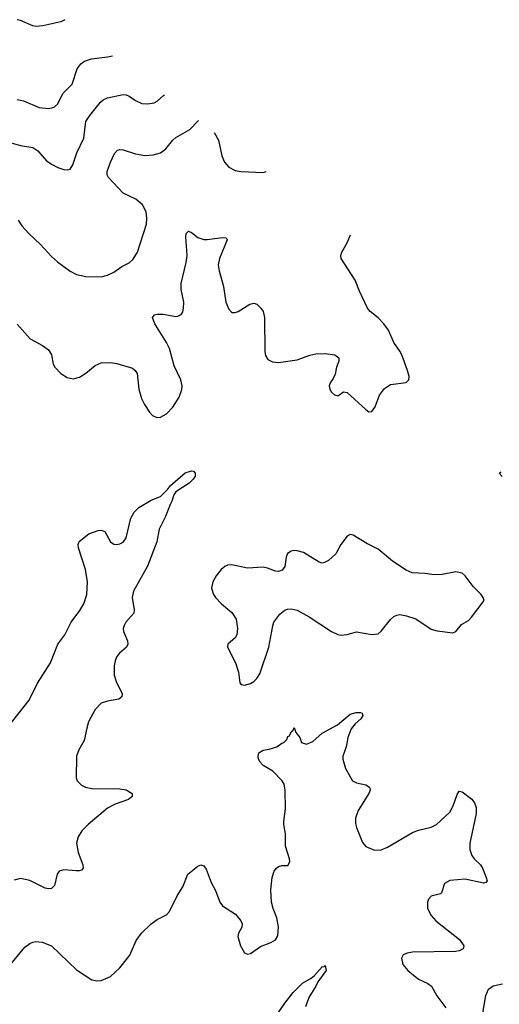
# Model space of a CAD drawing. Header units: inches. Extents: x 990586 to 1117858, y 769490 to 892071.
# Tile 144 of 248: x 1103826 to 1106909, y 803613 to 809946. Entities that reach past the tile are written whole.
import ezdxf

# ---------------------------------------------------------------- set-up
doc = ezdxf.new("R2010")
doc.units = ezdxf.units.IN
doc.header["$MEASUREMENT"] = 0
doc.layers.add('B1800', color=7, linetype='Continuous')

msp = doc.modelspace()

# ---------------------------------------------------------------- linework, layer by layer
at = {"layer": 'B1800', "color": 6}
for points, elevation in [([(1104115.3, 809943.7), (1104090, 809932.4), (1103973.8, 809906.2), (1103930, 809902.4), (1103910, 809905.5), (1103830, 809939.8), (1103810, 809945.6)], 3200), ([(1103810, 809432.4), (1103850, 809423.6), (1103950, 809381.5), (1104010, 809375.4), (1104039.6, 809380.4), (1104050, 809384.3), (1104070, 809404.9), (1104103.8, 809470), (1104163.3, 809530), (1104194.3, 809630), (1104218.9, 809661.1), (1104241.6, 809678.4), (1104286.8, 809693.2), (1104390, 809706.3), (1104421.5, 809713.5)], 3200), ([(1103770, 809153.3), (1103830, 809136.5), (1103910, 809122.7), (1103942.9, 809102.9), (1103998.9, 809038.9), (1104034, 809014), (1104070, 808994.6), (1104110, 808981.2), (1104130, 808979.6), (1104150, 808984.8), (1104168.1, 809011.9), (1104193, 809090), (1104237, 809183), (1104251.9, 809290), (1104276.5, 809330), (1104345.5, 809414.5), (1104363.2, 809430), (1104390, 809443), (1104490, 809465), (1104510, 809462.5), (1104530, 809453.7), (1104570, 809425.7), (1104610, 809407.6), (1104650, 809404.2), (1104690, 809411), (1104710, 809421.5), (1104750, 809457.8), (1104756, 809461.9)], 3100), ([(1103816.2, 808656.2), (1103840.1, 808620.1), (1103884.8, 808570), (1103960.5, 808500.5), (1104030, 808422.5), (1104067.9, 808387.9), (1104150, 808328.3), (1104190, 808306.4), (1104250, 808295), (1104350, 808292.1), (1104390, 808302.9), (1104430, 808320.9), (1104481.9, 808358.1), (1104530, 808382.8), (1104554.8, 808405.2), (1104582.1, 808450), (1104641.6, 808630), (1104643.8, 808670), (1104638.1, 808710), (1104614.2, 808754.2), (1104571.5, 808791.5), (1104489.9, 808830), (1104395.9, 808930), (1104387.8, 808947.8), (1104387.1, 808970), (1104408.5, 809030), (1104435.7, 809084.3), (1104453.9, 809106.1), (1104470, 809111.9), (1104490, 809109.2), (1104570, 809083.8), (1104630, 809073.1), (1104684, 809076), (1104729.9, 809090.1), (1104765.9, 809114.1), (1104809.2, 809170), (1104830, 809187.3), (1104919.9, 809240.1), (1104975.5, 809296.9)], 3000), ([(1105076.7, 809220.8), (1105103, 809170), (1105124.4, 809070), (1105142.2, 809030), (1105170, 808997.7), (1105210, 808975.1), (1105248.8, 808968.8), (1105390, 808962.8), (1105410, 808970.2)], 3000), ([(1103810, 807987.5), (1103893.4, 807893.4), (1103972.7, 807850), (1104010, 807821.6), (1104030.6, 807790), (1104039.8, 807730), (1104050.6, 807710.6), (1104090, 807670.2), (1104130, 807644.6), (1104170, 807636.2), (1104210, 807646), (1104250, 807671.9), (1104310, 807722), (1104350, 807738.6), (1104410, 807740.6), (1104450, 807735.6), (1104550, 807703.7), (1104568.4, 807690), (1104579.8, 807670), (1104592.4, 807570), (1104609.4, 807510), (1104627.1, 807470), (1104660.7, 807420.7), (1104680.3, 807400.3), (1104708.2, 807388.2), (1104730, 807389.2), (1104770, 807410.1), (1104810, 807453), (1104850, 807517.1), (1104867.4, 807567.4), (1104870.6, 807590.6), (1104861.7, 807630), (1104818.9, 807718.9), (1104789.6, 807830), (1104769.9, 807870), (1104694.1, 807990), (1104679, 808030), (1104693.2, 808046.8), (1104710, 808052.2), (1104748.8, 808051.2), (1104830, 808036.3), (1104842, 808038), (1104863, 808050), (1104873.4, 808066.6), (1104879.6, 808090), (1104881.3, 808130), (1104864.2, 808210), (1104863.9, 808250), (1104896.5, 808383.5), (1104901.8, 808430), (1104893.5, 808550), (1104896.8, 808570), (1104910, 808585), (1104930, 808576.4), (1104970, 808545.8), (1105010, 808532.5), (1105031.6, 808531.6), (1105130, 808544.1), (1105150, 808543.2), (1105157.3, 808537.3), (1105160.2, 808530), (1105110.1, 808409.9), (1105101.8, 808370), (1105107.2, 808330), (1105135, 808230), (1105150.1, 808130), (1105170, 808083.1), (1105190, 808062.7), (1105210, 808062), (1105230, 808069.5), (1105304.5, 808115.5), (1105330, 808122.8), (1105350, 808116.4), (1105376.6, 808090), (1105390, 808069.5), (1105399.5, 808030), (1105402.6, 807810), (1105406.2, 807786.2), (1105421, 807761), (1105450, 807744.6), (1105490, 807740.3), (1105610, 807759), (1105690, 807788.3), (1105730, 807796.9), (1105790, 807799.8), (1105852, 807790), (1105877.5, 807770), (1105878.3, 807750), (1105861.8, 807710), (1105854.5, 807665.5), (1105841.7, 807638.3), (1105820.9, 807610), (1105816, 807590), (1105819.5, 807570), (1105830, 807550.6), (1105850, 807533.4), (1105870, 807527.3), (1105908.3, 807551.7), (1105930, 807547.8), (1106050, 807437.9), (1106070, 807423.2), (1106090, 807426.3), (1106110, 807454.9), (1106139.3, 807530), (1106170, 807573), (1106210, 807599.3), (1106310, 807613.4), (1106326.6, 807630), (1106329.8, 807650.2), (1106319.7, 807690), (1106281.6, 807790), (1106270, 807814.1), (1106230.4, 807870.4), (1106196.4, 807950), (1106167.1, 807990), (1106130, 808027.9), (1106078.1, 808070), (1106062.3, 808090), (1106010, 808199.1), (1105981.6, 808270), (1105892.9, 808410), (1105889.1, 808430), (1105896.1, 808450), (1105931.7, 808510), (1105951.9, 808562.8)], 2900), ([(1103750, 805395.8), (1103886.5, 805570), (1103940.8, 805679.2), (1104022.8, 805810), (1104070, 805930.6), (1104116.6, 805990), (1104156.6, 806070), (1104213.2, 806146.8), (1104237.5, 806190), (1104256.8, 806250), (1104260.9, 806330), (1104248.5, 806410), (1104204.3, 806550), (1104201, 806570), (1104207.4, 806590), (1104270, 806638.9), (1104330, 806660.2), (1104350, 806662.7), (1104374, 806654), (1104410, 806587.6), (1104430, 806572.8), (1104450, 806570.2), (1104470, 806574.4), (1104490, 806586.4), (1104510, 806614), (1104539.9, 806740.1), (1104561.2, 806778.8), (1104591.7, 806808.3), (1104670, 806856.5), (1104730, 806879.1), (1104776.4, 806923.6), (1104796.2, 806950), (1104890, 807031.2), (1104930, 807044.4), (1104942, 807042), (1104953.1, 807030), (1104953, 807010), (1104941.5, 806990), (1104914.4, 806965.6), (1104830.3, 806910), (1104816.2, 806890), (1104804.7, 806850), (1104792, 806828), (1104763.2, 806750), (1104721.9, 806670), (1104707.5, 806587.5), (1104648, 806432), (1104556.8, 806270), (1104547.8, 806230), (1104561.7, 806150), (1104559.1, 806130), (1104508.2, 806070), (1104496.3, 806050), (1104491.4, 806030), (1104493.4, 806010), (1104518.2, 805950), (1104521.9, 805930), (1104513.1, 805910), (1104468, 805872), (1104450.5, 805850), (1104438.5, 805821.5), (1104432.2, 805790), (1104433.9, 805730), (1104446.8, 805690), (1104484.8, 805610), (1104483.3, 805590), (1104464, 805576), (1104390, 805563), (1104350.1, 805550), (1104310.9, 805510), (1104269, 805430), (1104256.4, 805390), (1104240.7, 805310), (1104205, 805250), (1104191.9, 805210), (1104189.6, 805069.6), (1104195.3, 805050), (1104222.1, 805022.1), (1104249.2, 805009.2), (1104290, 805001.9), (1104470, 804998.2), (1104510, 804993.6), (1104547.8, 804970), (1104549.3, 804950), (1104526, 804930), (1104438.9, 804901.1), (1104390, 804874.7), (1104266, 804770), (1104225.6, 804730), (1104201.4, 804690), (1104191.5, 804650), (1104200.9, 804590), (1104231.2, 804510), (1104233.5, 804490), (1104223.2, 804476.8), (1104208.4, 804471.6), (1104188.2, 804471.8), (1104110, 804478.3), (1104078.6, 804470), (1104066.6, 804450), (1104050, 804378.3), (1104030, 804357.5), (1104010, 804355.3), (1103990, 804360.3), (1103890, 804409.6), (1103830, 804422.8), (1103790, 804412.3)], 2800), ([(1106928, 807008), (1106907.8, 807030), (1106921.3, 807038.7)], 2800), ([(1103750, 803848), (1103859.2, 803980.8), (1103890, 804004.9), (1103910, 804013.2), (1103930, 804017.2), (1103970, 804013.7), (1104029.5, 803989.5), (1104190, 803834.7), (1104290, 803771.3), (1104325, 803765), (1104350, 803766.3), (1104410, 803792.8), (1104470, 803847.9), (1104519.5, 803910), (1104532.8, 803930), (1104575.2, 804024.8), (1104609, 804071), (1104670, 804131.4), (1104710, 804159.1), (1104770, 804189.4), (1104789.2, 804210.8), (1104838, 804310), (1104874.1, 804370), (1104906, 804450), (1104970, 804502.5), (1104990, 804510.7), (1105010, 804503.5), (1105023.6, 804483.6), (1105057, 804397), (1105084.3, 804344.3), (1105111.4, 804270), (1105130, 804247.6), (1105213, 804193), (1105248.1, 804150), (1105255, 804130), (1105253.1, 804110), (1105232.7, 804070), (1105228.7, 804050), (1105244.2, 803990), (1105270, 803944), (1105290, 803935), (1105310, 803940.9), (1105374.7, 803985.3), (1105440.8, 804010), (1105470, 804027.3), (1105485.4, 804054.6), (1105488.9, 804111.1), (1105478.9, 804170), (1105454.5, 804230), (1105445, 804270), (1105440.2, 804350), (1105448.4, 804430), (1105461.6, 804470), (1105476.8, 804490), (1105490, 804499.8), (1105510, 804506.2), (1105550, 804505.2), (1105562.6, 804530), (1105560.6, 804550), (1105535.3, 804630), (1105534.7, 804710), (1105524.5, 804770), (1105523.6, 804790), (1105535.4, 804870), (1105532.3, 804990), (1105524.8, 805030), (1105513.2, 805050), (1105452.4, 805112.4), (1105390, 805148.8), (1105371.9, 805170), (1105361.3, 805190), (1105358.7, 805210), (1105363.4, 805230), (1105390, 805248.8), (1105430, 805254.8), (1105478, 805270), (1105510, 805292), (1105523.6, 805296.4), (1105543.6, 805316.4), (1105550, 805335.5), (1105559.3, 805340.7), (1105570, 805364.7), (1105583.7, 805376.3), (1105590, 805394), (1105601.1, 805361.1), (1105626, 805330), (1105638, 805298), (1105670, 805286), (1105710, 805302.8), (1105770, 805357.1), (1105868.7, 805410), (1105950, 805479.8), (1105989.2, 805489.2), (1106016, 805490), (1106026.4, 805486.4), (1106032.3, 805470), (1106018.7, 805450), (1105981.8, 805418.2), (1105956, 805384), (1105935.7, 805330), (1105924.6, 805270), (1105903.3, 805210), (1105902, 805190), (1105919.6, 805130), (1105965, 805050), (1105990, 805037.3), (1106050, 805024.1), (1106075.2, 805010), (1106079, 804990), (1106070.8, 804970), (1106001.1, 804858.9), (1105983.6, 804810), (1105984.3, 804775.7), (1105991.1, 804750), (1106030, 804654), (1106050, 804629.4), (1106105.8, 804605.8), (1106150, 804606.1), (1106190, 804623), (1106350, 804718.3), (1106390, 804733.8), (1106470, 804753.5), (1106506.1, 804770), (1106590, 804850.1), (1106612.6, 804890), (1106637.7, 804962.3), (1106650, 804983.9), (1106670, 804980.2), (1106733, 804933), (1106750.5, 804910), (1106759.5, 804879.5), (1106759.2, 804840.8), (1106719, 804650), (1106720.1, 804610), (1106732.7, 804570), (1106748.3, 804548.3), (1106788.1, 804510), (1106800.4, 804490), (1106825.2, 804430), (1106830, 804406.6), (1106823, 804397), (1106808.2, 804391.8), (1106690, 804418.8), (1106590.1, 804409.9), (1106557.2, 804390), (1106537.8, 804330), (1106530, 804324.3), (1106470, 804309.1), (1106452.7, 804290), (1106446.5, 804270), (1106448, 804230), (1106470, 804185.5), (1106501.7, 804150), (1106654, 804030), (1106680.2, 803990), (1106676.5, 803970), (1106650, 803956.3), (1106627.7, 803952.3), (1106350, 803949.1), (1106317.1, 803942.9), (1106290, 803931.4), (1106280.2, 803910), (1106289.5, 803870), (1106321.2, 803830), (1106390, 803776), (1106450, 803746.5), (1106472.9, 803730), (1106508.2, 803668.2), (1106565.6, 803590)], 2800), ([(1105452.7, 803507.3), (1105530, 803620.1), (1105584.2, 803690), (1105644.5, 803750), (1105698.6, 803781.4), (1105720.7, 803799.3), (1105770, 803854), (1105783, 803857), (1105790, 803864), (1105796.9, 803830), (1105742.7, 803757.3), (1105730.4, 803730), (1105683.5, 803656.5), (1105663.4, 803596.6)], 2700), ([(1106798.7, 803530), (1106822.7, 803670), (1106839.9, 803710), (1106870, 803731.6), (1106930, 803744.3)], 2800)]:
    msp.add_lwpolyline(points, dxfattribs=dict(at, elevation=elevation))
at = {"layer": 'B1800', "color": 6, "elevation": 2900}
msp.add_lwpolyline([(1105950, 806635.6), (1105930, 806625.1), (1105890, 806569.7), (1105857.5, 806510), (1105811.3, 806468.7), (1105785.9, 806454.1), (1105770, 806451.1), (1105750, 806456.6), (1105650, 806519.4), (1105610, 806530.4), (1105589, 806531), (1105570, 806527.8), (1105546.6, 806513.4), (1105537.8, 806490), (1105531.1, 806430), (1105513.7, 806406.3), (1105490, 806396.3), (1105470, 806398.8), (1105419.1, 806419.1), (1105390, 806424.4), (1105290, 806419), (1105190, 806439.3), (1105162.4, 806437.6), (1105144.4, 806430), (1105120.9, 806410), (1105087.7, 806370), (1105066.8, 806330), (1105058.6, 806290), (1105072.3, 806250), (1105085.5, 806230), (1105123.5, 806190), (1105190, 806132.6), (1105217.7, 806090), (1105226, 806030), (1105222, 805990), (1105210, 805969.8), (1105164, 805930), (1105160.7, 805910), (1105212.9, 805810), (1105231.3, 805750), (1105241.7, 805681.7), (1105250.4, 805670.4), (1105270, 805666.7), (1105310, 805677.3), (1105330, 805690.2), (1105350, 805709.4), (1105370, 805739.6), (1105427.7, 805910), (1105452, 806048), (1105459.8, 806070), (1105498.2, 806121.8), (1105530, 806147.2), (1105546.3, 806153.7), (1105570, 806157.6), (1105610, 806148.8), (1105685.9, 806105.9), (1105830, 806010.8), (1105870, 805991.4), (1105890, 805987.4), (1105930, 805990.7), (1105990, 806008.3), (1106090, 805992.2), (1106130, 805997), (1106150, 806012.1), (1106210, 806087.5), (1106230, 806106.5), (1106250, 806116.9), (1106270, 806120.7), (1106312.8, 806112.8), (1106373.3, 806093.3), (1106470, 806025.7), (1106510, 806015.3), (1106610, 806002.3), (1106630, 806011.3), (1106664.9, 806055.1), (1106710, 806082.3), (1106730, 806103.3), (1106811.2, 806210), (1106806.2, 806230), (1106792.8, 806250), (1106740.4, 806300.4), (1106690, 806369.8), (1106670, 806386.6), (1106630, 806394), (1106542.1, 806377.9), (1106490, 806374.5), (1106430, 806385), (1106348.7, 806388.7), (1106310, 806405.3), (1106222.6, 806462.6), (1106130, 806540.6), (1106056.3, 806576.3), (1105970, 806631.3)], close=True, dxfattribs=at)

doc.saveas('drawing.dxf')
